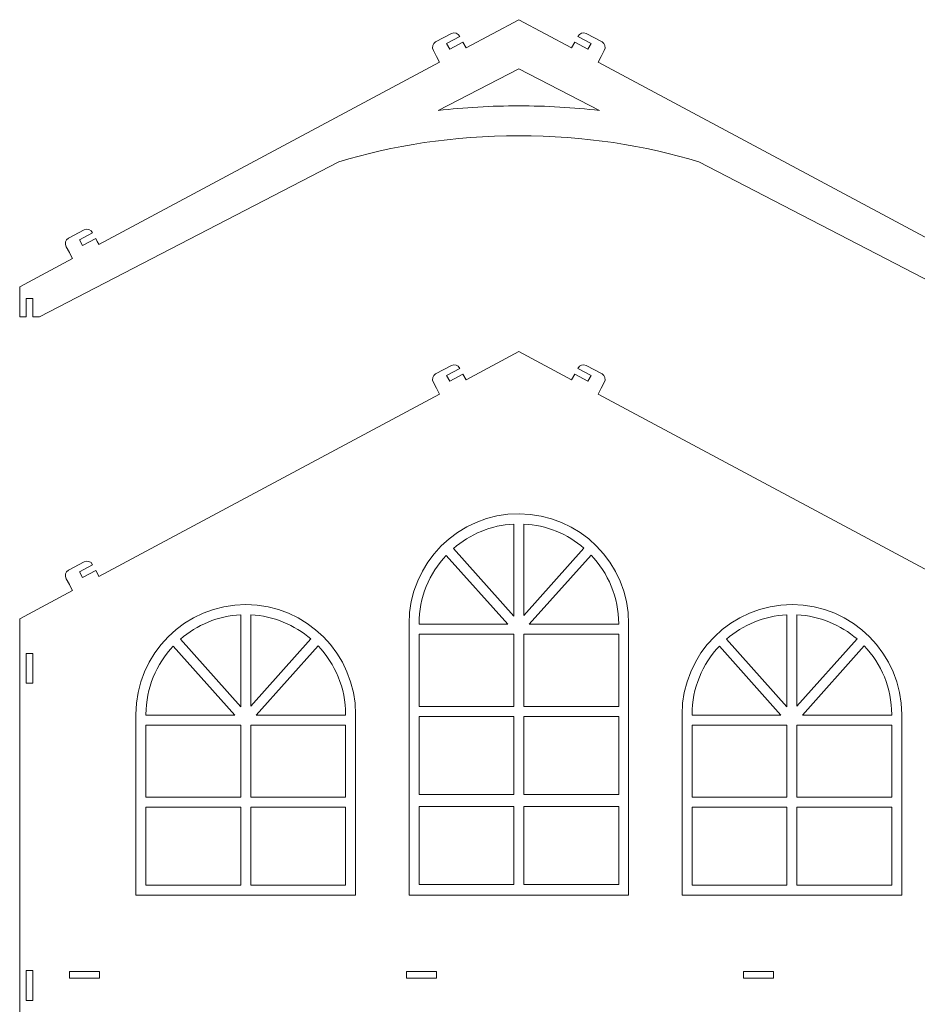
# Model space of a CAD drawing. Header units: centimetres. Extents: x -179 to 199, y -139 to 174.
# Tile 64 of 76: x 60 to 91, y 103 to 137. Entities that reach past the tile are written whole.
import ezdxf

# ---------------------------------------------------------------- set-up
doc = ezdxf.new("R2010")
doc.units = ezdxf.units.CM
doc.header["$MEASUREMENT"] = 0
doc.layers.add('Layer 1', color=7, linetype='Continuous')

msp = doc.modelspace()

# ---------------------------------------------------------------- linework, layer by layer
at = {"layer": 'Layer 1', "lineweight": 5}
for points, knots in [([(63.00135, 128.93211), (63.00135, 128.93211), (62.94829, 129.03128), (62.94829, 129.03128), (62.94829, 129.03128), (62.94829, 129.03128), (62.89497, 129.13045), (62.89497, 129.13045), (62.89497, 129.13045), (62.89497, 129.13045), (62.44448, 128.88884), (62.44448, 128.88884), (62.44448, 128.88884), (62.44448, 128.88884), (62.3381, 129.08717), (62.3381, 129.08717), (62.3381, 129.08717), (62.3381, 129.08717), (62.78885, 129.32878), (62.78885, 129.32878), (62.78885, 129.32878), (62.73038, 129.43773), (62.60134, 129.48358), (62.50217, 129.43052), (62.50217, 129.43052), (62.50217, 129.43052), (61.96127, 129.14075), (61.96127, 129.14075), (61.96127, 129.14075), (61.86236, 129.08743), (61.82888, 128.95478), (61.88734, 128.84557), (61.88734, 128.84557), (61.88734, 128.84557), (61.99372, 128.64749), (61.99372, 128.64749), (61.99372, 128.64749), (61.99372, 128.64749), (62.05631, 128.53056), (62.05631, 128.53056), (62.05631, 128.53056), (62.05631, 128.53056), (62.10036, 128.44762), (62.10036, 128.44762), (62.10036, 128.44762), (62.10036, 128.44762), (60.29734, 127.483), (60.29734, 127.483), (60.29734, 127.483), (60.29734, 127.483), (60.29734, 126.46044), (60.29734, 126.46044), (60.29734, 126.46044), (60.29734, 126.46044), (60.5222, 126.46044), (60.5222, 126.46044), (60.5222, 126.46044), (60.5222, 126.46044), (60.5222, 127.07887), (60.5222, 127.07887), (60.5222, 127.07887), (60.5222, 127.07887), (60.74707, 127.07887), (60.74707, 127.07887), (60.74707, 127.07887), (60.74707, 127.07887), (60.74707, 126.46044), (60.74707, 126.46044), (60.74707, 126.46044), (60.74707, 126.46044), (60.97219, 126.46044), (60.97219, 126.46044), (60.97219, 126.46044), (60.97219, 126.46044), (71.19219, 131.74456), (71.19219, 131.74456), (71.19219, 131.74456), (73.01168, 132.31225), (75.1073, 132.63525), (77.34098, 132.63525), (77.34098, 132.63525), (79.57389, 132.63525), (81.67054, 132.31225), (83.48901, 131.74456), (83.48901, 131.74456), (83.48901, 131.74456), (93.70953, 126.46044), (93.70953, 126.46044), (93.70953, 126.46044), (93.70953, 126.46044), (93.93619, 126.46044), (93.93619, 126.46044), (93.93619, 126.46044), (93.93619, 126.46044), (93.93619, 127.07887), (93.93619, 127.07887), (93.93619, 127.07887), (93.93619, 127.07887), (94.16028, 127.07887), (94.16028, 127.07887), (94.16028, 127.07887), (94.16028, 127.07887), (94.16028, 126.46044), (94.16028, 126.46044), (94.16028, 126.46044), (94.16028, 126.46044), (94.38437, 126.46044), (94.38437, 126.46044), (94.38437, 126.46044), (94.38437, 126.46044), (94.38437, 127.483), (94.38437, 127.483), (94.38437, 127.483), (94.38437, 127.483), (92.58135, 128.44762), (92.58135, 128.44762), (92.58135, 128.44762), (92.58135, 128.44762), (92.62514, 128.52978), (92.62514, 128.52978), (92.62514, 128.52978), (92.62514, 128.52978), (92.68954, 128.64749), (92.68954, 128.64749), (92.68954, 128.64749), (92.68954, 128.64749), (92.79514, 128.84557), (92.79514, 128.84557), (92.79514, 128.84557), (92.85438, 128.95478), (92.8209, 129.08743), (92.72044, 129.14075), (92.72044, 129.14075), (92.72044, 129.14075), (92.17954, 129.43052), (92.17954, 129.43052), (92.17954, 129.43052), (92.08166, 129.48358), (91.95287, 129.43773), (91.89363, 129.32878), (91.89363, 129.32878), (91.89363, 129.32878), (92.34439, 129.08717), (92.34439, 129.08717), (92.34439, 129.08717), (92.34439, 129.08717), (92.23878, 128.88884), (92.23878, 128.88884), (92.23878, 128.88884), (92.23878, 128.88884), (91.78803, 129.13045), (91.78803, 129.13045), (91.78803, 129.13045), (91.78803, 129.13045), (91.73394, 129.03128), (91.73394, 129.03128), (91.73394, 129.03128), (91.73394, 129.03128), (91.67985, 128.93211), (91.67985, 128.93211), (91.67985, 128.93211), (91.67985, 128.93211), (91.67985, 128.93005), (91.67985, 128.93005), (91.67985, 128.93005), (91.67985, 128.93005), (80.04525, 135.15252), (80.04525, 135.15252), (80.04525, 135.15252), (80.04525, 135.15252), (80.15085, 135.34905), (80.15085, 135.34905), (80.15085, 135.34905), (80.15085, 135.34905), (80.25646, 135.54712), (80.25646, 135.54712), (80.25646, 135.54712), (80.3157, 135.65607), (80.28221, 135.78898), (80.18434, 135.84204), (80.18434, 135.84204), (80.18434, 135.84204), (79.64343, 136.13181), (79.64343, 136.13181), (79.64343, 136.13181), (79.54298, 136.18513), (79.41419, 136.13928), (79.35752, 136.03007), (79.35752, 136.03007), (79.35752, 136.03007), (79.80828, 135.78872), (79.80828, 135.78872), (79.80828, 135.78872), (79.80828, 135.78872), (79.7001, 135.59039), (79.7001, 135.59039), (79.7001, 135.59039), (79.7001, 135.59039), (79.24934, 135.832), (79.24934, 135.832), (79.24934, 135.832), (79.24934, 135.832), (79.14374, 135.63521), (79.14374, 135.63521), (79.14374, 135.63521), (79.14374, 135.63521), (77.34098, 136.59982), (77.34098, 136.59982), (77.34098, 136.59982), (77.34098, 136.59982), (75.53745, 135.63521), (75.53745, 135.63521), (75.53745, 135.63521), (75.53745, 135.63521), (75.4321, 135.832), (75.4321, 135.832), (75.4321, 135.832), (75.4321, 135.832), (74.98135, 135.59039), (74.98135, 135.59039), (74.98135, 135.59039), (74.98135, 135.59039), (74.87523, 135.78872), (74.87523, 135.78872), (74.87523, 135.78872), (74.87523, 135.78872), (75.32598, 136.03007), (75.32598, 136.03007), (75.32598, 136.03007), (75.26725, 136.13928), (75.13847, 136.18513), (75.0393, 136.13181), (75.0393, 136.13181), (75.0393, 136.13181), (74.4984, 135.84204), (74.4984, 135.84204), (74.4984, 135.84204), (74.39923, 135.78898), (74.366, 135.65607), (74.42447, 135.54712), (74.42447, 135.54712), (74.42447, 135.54712), (74.53085, 135.34905), (74.53085, 135.34905), (74.53085, 135.34905), (74.53085, 135.34905), (74.63594, 135.15252), (74.63594, 135.15252), (74.63594, 135.15252), (74.63594, 135.15252), (63.00264, 128.93005), (63.00264, 128.93005), (63.00264, 128.93005), (63.00264, 128.93005), (63.00135, 128.93211), (63.00135, 128.93211)], [0, 0, 0, 0, 0.01538462, 0.01538462, 0.01538462, 0.01538462, 0.03076923, 0.03076923, 0.03076923, 0.03076923, 0.04615385, 0.04615385, 0.04615385, 0.04615385, 0.06153846, 0.06153846, 0.06153846, 0.06153846, 0.07692308, 0.07692308, 0.07692308, 0.07692308, 0.09230769, 0.09230769, 0.09230769, 0.09230769, 0.10769231, 0.10769231, 0.10769231, 0.10769231, 0.12307692, 0.12307692, 0.12307692, 0.12307692, 0.13846154, 0.13846154, 0.13846154, 0.13846154, 0.15384615, 0.15384615, 0.15384615, 0.15384615, 0.16923077, 0.16923077, 0.16923077, 0.16923077, 0.18461538, 0.18461538, 0.18461538, 0.18461538, 0.2, 0.2, 0.2, 0.2, 0.21538462, 0.21538462, 0.21538462, 0.21538462, 0.23076923, 0.23076923, 0.23076923, 0.23076923, 0.24615385, 0.24615385, 0.24615385, 0.24615385, 0.26153846, 0.26153846, 0.26153846, 0.26153846, 0.27692308, 0.27692308, 0.27692308, 0.27692308, 0.29230769, 0.29230769, 0.29230769, 0.29230769, 0.30769231, 0.30769231, 0.30769231, 0.30769231, 0.32307692, 0.32307692, 0.32307692, 0.32307692, 0.33846154, 0.33846154, 0.33846154, 0.33846154, 0.35384615, 0.35384615, 0.35384615, 0.35384615, 0.36923077, 0.36923077, 0.36923077, 0.36923077, 0.38461538, 0.38461538, 0.38461538, 0.38461538, 0.4, 0.4, 0.4, 0.4, 0.41538462, 0.41538462, 0.41538462, 0.41538462, 0.43076923, 0.43076923, 0.43076923, 0.43076923, 0.44615385, 0.44615385, 0.44615385, 0.44615385, 0.46153846, 0.46153846, 0.46153846, 0.46153846, 0.47692308, 0.47692308, 0.47692308, 0.47692308, 0.49230769, 0.49230769, 0.49230769, 0.49230769, 0.50769231, 0.50769231, 0.50769231, 0.50769231, 0.52307692, 0.52307692, 0.52307692, 0.52307692, 0.53846154, 0.53846154, 0.53846154, 0.53846154, 0.55384615, 0.55384615, 0.55384615, 0.55384615, 0.56923077, 0.56923077, 0.56923077, 0.56923077, 0.58461538, 0.58461538, 0.58461538, 0.58461538, 0.6, 0.6, 0.6, 0.6, 0.61538462, 0.61538462, 0.61538462, 0.61538462, 0.63076923, 0.63076923, 0.63076923, 0.63076923, 0.64615385, 0.64615385, 0.64615385, 0.64615385, 0.66153846, 0.66153846, 0.66153846, 0.66153846, 0.67692308, 0.67692308, 0.67692308, 0.67692308, 0.69230769, 0.69230769, 0.69230769, 0.69230769, 0.70769231, 0.70769231, 0.70769231, 0.70769231, 0.72307692, 0.72307692, 0.72307692, 0.72307692, 0.73846154, 0.73846154, 0.73846154, 0.73846154, 0.75384615, 0.75384615, 0.75384615, 0.75384615, 0.76923077, 0.76923077, 0.76923077, 0.76923077, 0.78461538, 0.78461538, 0.78461538, 0.78461538, 0.8, 0.8, 0.8, 0.8, 0.81538462, 0.81538462, 0.81538462, 0.81538462, 0.83076923, 0.83076923, 0.83076923, 0.83076923, 0.84615385, 0.84615385, 0.84615385, 0.84615385, 0.86153846, 0.86153846, 0.86153846, 0.86153846, 0.87692308, 0.87692308, 0.87692308, 0.87692308, 0.89230769, 0.89230769, 0.89230769, 0.89230769, 0.90769231, 0.90769231, 0.90769231, 0.90769231, 0.92307692, 0.92307692, 0.92307692, 0.92307692, 0.93846154, 0.93846154, 0.93846154, 0.93846154, 0.95384615, 0.95384615, 0.95384615, 0.95384615, 0.96923077, 0.96923077, 0.96923077, 0.96923077, 1, 1, 1, 1]), ([(74.58984, 133.50121), (74.58984, 133.50121), (77.34098, 134.92379), (77.34098, 134.92379), (77.34098, 134.92379), (77.34098, 134.92379), (80.09161, 133.50121), (80.09161, 133.50121), (80.09161, 133.50121), (79.20298, 133.60398), (78.28267, 133.65807), (77.34098, 133.65807), (77.34098, 133.65807), (76.39955, 133.65807), (75.4795, 133.60398), (74.58984, 133.50121)], [0, 0, 0, 0, 0.2, 0.2, 0.2, 0.2, 0.4, 0.4, 0.4, 0.4, 0.6, 0.6, 0.6, 0.6, 1, 1, 1, 1]), ([(92.62514, 117.19835), (92.62514, 117.19835), (92.58135, 117.11618), (92.58135, 117.11618), (92.58135, 117.11618), (92.58135, 117.11618), (94.38437, 116.15157), (94.38437, 116.15157), (94.38437, 116.15157), (94.38437, 116.15157), (94.38437, 108.69558), (94.38437, 108.69558), (94.38437, 108.69558), (94.38437, 108.69558), (110.74802, 108.69558), (110.74802, 108.69558), (110.74802, 108.69558), (110.74802, 108.69558), (110.74802, 91.90333), (110.74802, 91.90333), (110.74802, 91.90333), (110.74802, 91.90333), (97.78177, 91.90333), (97.78177, 91.90333), (97.78177, 91.90333), (97.78177, 91.90333), (97.78177, 91.21767), (97.78177, 91.21767), (97.78177, 91.21767), (97.78177, 91.21767), (96.27754, 91.21767), (96.27754, 91.21767), (96.27754, 91.21767), (96.27754, 91.21767), (96.27754, 91.90333), (96.27754, 91.90333), (96.27754, 91.90333), (96.27754, 91.90333), (74.76627, 91.90333), (74.76627, 91.90333), (74.76627, 91.90333), (74.76627, 91.90333), (74.76627, 91.21767), (74.76627, 91.21767), (74.76627, 91.21767), (74.76627, 91.21767), (73.26204, 91.21767), (73.26204, 91.21767), (73.26204, 91.21767), (73.26204, 91.21767), (73.26204, 91.90333), (73.26204, 91.90333), (73.26204, 91.90333), (73.26204, 91.90333), (60.29734, 91.90333), (60.29734, 91.90333), (60.29734, 91.90333), (60.29734, 91.90333), (60.29734, 116.15157), (60.29734, 116.15157), (60.29734, 116.15157), (60.29734, 116.15157), (62.10036, 117.11592), (62.10036, 117.11592), (62.10036, 117.11592), (62.10036, 117.11592), (62.04678, 117.21689), (62.04678, 117.21689), (62.04678, 117.21689), (62.04678, 117.21689), (61.99372, 117.3158), (61.99372, 117.3158), (61.99372, 117.3158), (61.99372, 117.3158), (61.88734, 117.51413), (61.88734, 117.51413), (61.88734, 117.51413), (61.82888, 117.62334), (61.86236, 117.75599), (61.96127, 117.80905), (61.96127, 117.80905), (61.96127, 117.80905), (62.50217, 118.09882), (62.50217, 118.09882), (62.50217, 118.09882), (62.60134, 118.15214), (62.73038, 118.10629), (62.78885, 117.99734), (62.78885, 117.99734), (62.78885, 117.99734), (62.3381, 117.75574), (62.3381, 117.75574), (62.3381, 117.75574), (62.3381, 117.75574), (62.44448, 117.5574), (62.44448, 117.5574), (62.44448, 117.5574), (62.44448, 117.5574), (62.89497, 117.79901), (62.89497, 117.79901), (62.89497, 117.79901), (62.89497, 117.79901), (63.00135, 117.60068), (63.00135, 117.60068), (63.00135, 117.60068), (63.00135, 117.60068), (63.00238, 117.59836), (63.00238, 117.59836), (63.00238, 117.59836), (63.00238, 117.59836), (74.63594, 123.82108), (74.63594, 123.82108), (74.63594, 123.82108), (74.63594, 123.82108), (74.53085, 124.01735), (74.53085, 124.01735), (74.53085, 124.01735), (74.53085, 124.01735), (74.42447, 124.21568), (74.42447, 124.21568), (74.42447, 124.21568), (74.366, 124.32464), (74.39923, 124.45729), (74.4984, 124.5106), (74.4984, 124.5106), (74.4984, 124.5106), (75.0393, 124.80038), (75.0393, 124.80038), (75.0393, 124.80038), (75.13847, 124.85344), (75.26725, 124.80784), (75.32572, 124.69863), (75.32572, 124.69863), (75.32572, 124.69863), (74.87523, 124.45729), (74.87523, 124.45729), (74.87523, 124.45729), (74.87523, 124.45729), (74.98135, 124.25896), (74.98135, 124.25896), (74.98135, 124.25896), (74.98135, 124.25896), (75.4321, 124.50056), (75.4321, 124.50056), (75.4321, 124.50056), (75.4321, 124.50056), (75.53745, 124.30352), (75.53745, 124.30352), (75.53745, 124.30352), (75.53745, 124.30352), (77.34098, 125.26813), (77.34098, 125.26813), (77.34098, 125.26813), (77.34098, 125.26813), (79.14374, 124.30352), (79.14374, 124.30352), (79.14374, 124.30352), (79.14374, 124.30352), (79.24934, 124.50056), (79.24934, 124.50056), (79.24934, 124.50056), (79.24934, 124.50056), (79.7001, 124.25896), (79.7001, 124.25896), (79.7001, 124.25896), (79.7001, 124.25896), (79.80828, 124.45729), (79.80828, 124.45729), (79.80828, 124.45729), (79.80828, 124.45729), (79.35752, 124.69863), (79.35752, 124.69863), (79.35752, 124.69863), (79.41419, 124.80784), (79.54298, 124.85344), (79.64343, 124.80038), (79.64343, 124.80038), (79.64343, 124.80038), (80.18434, 124.5106), (80.18434, 124.5106), (80.18434, 124.5106), (80.28221, 124.45729), (80.3157, 124.32464), (80.25646, 124.21568), (80.25646, 124.21568), (80.25646, 124.21568), (80.15085, 124.01735), (80.15085, 124.01735), (80.15085, 124.01735), (80.15085, 124.01735), (80.04525, 123.82108), (80.04525, 123.82108), (80.04525, 123.82108), (80.04525, 123.82108), (91.67985, 117.59836), (91.67985, 117.59836), (91.67985, 117.59836), (91.67985, 117.59836), (91.67985, 117.60068), (91.67985, 117.60068), (91.67985, 117.60068), (91.67985, 117.60068), (91.73394, 117.69984), (91.73394, 117.69984), (91.73394, 117.69984), (91.73394, 117.69984), (91.78803, 117.79901), (91.78803, 117.79901), (91.78803, 117.79901), (91.78803, 117.79901), (92.23878, 117.5574), (92.23878, 117.5574), (92.23878, 117.5574), (92.23878, 117.5574), (92.34439, 117.75574), (92.34439, 117.75574), (92.34439, 117.75574), (92.34439, 117.75574), (91.89363, 117.99734), (91.89363, 117.99734), (91.89363, 117.99734), (91.95287, 118.10629), (92.08166, 118.15214), (92.17954, 118.09882), (92.17954, 118.09882), (92.17954, 118.09882), (92.72044, 117.80905), (92.72044, 117.80905), (92.72044, 117.80905), (92.8209, 117.75599), (92.85181, 117.62334), (92.79514, 117.51413), (92.79514, 117.51413), (92.79514, 117.51413), (92.68954, 117.3158), (92.68954, 117.3158), (92.68954, 117.3158), (92.68954, 117.3158), (92.62514, 117.19835), (92.62514, 117.19835)], [0, 0, 0, 0, 0.01639344, 0.01639344, 0.01639344, 0.01639344, 0.03278689, 0.03278689, 0.03278689, 0.03278689, 0.04918033, 0.04918033, 0.04918033, 0.04918033, 0.06557377, 0.06557377, 0.06557377, 0.06557377, 0.08196721, 0.08196721, 0.08196721, 0.08196721, 0.09836066, 0.09836066, 0.09836066, 0.09836066, 0.1147541, 0.1147541, 0.1147541, 0.1147541, 0.13114754, 0.13114754, 0.13114754, 0.13114754, 0.14754098, 0.14754098, 0.14754098, 0.14754098, 0.16393443, 0.16393443, 0.16393443, 0.16393443, 0.18032787, 0.18032787, 0.18032787, 0.18032787, 0.19672131, 0.19672131, 0.19672131, 0.19672131, 0.21311475, 0.21311475, 0.21311475, 0.21311475, 0.2295082, 0.2295082, 0.2295082, 0.2295082, 0.24590164, 0.24590164, 0.24590164, 0.24590164, 0.26229508, 0.26229508, 0.26229508, 0.26229508, 0.27868852, 0.27868852, 0.27868852, 0.27868852, 0.29508197, 0.29508197, 0.29508197, 0.29508197, 0.31147541, 0.31147541, 0.31147541, 0.31147541, 0.32786885, 0.32786885, 0.32786885, 0.32786885, 0.3442623, 0.3442623, 0.3442623, 0.3442623, 0.36065574, 0.36065574, 0.36065574, 0.36065574, 0.37704918, 0.37704918, 0.37704918, 0.37704918, 0.39344262, 0.39344262, 0.39344262, 0.39344262, 0.40983607, 0.40983607, 0.40983607, 0.40983607, 0.42622951, 0.42622951, 0.42622951, 0.42622951, 0.44262295, 0.44262295, 0.44262295, 0.44262295, 0.45901639, 0.45901639, 0.45901639, 0.45901639, 0.47540984, 0.47540984, 0.47540984, 0.47540984, 0.49180328, 0.49180328, 0.49180328, 0.49180328, 0.50819672, 0.50819672, 0.50819672, 0.50819672, 0.52459016, 0.52459016, 0.52459016, 0.52459016, 0.54098361, 0.54098361, 0.54098361, 0.54098361, 0.55737705, 0.55737705, 0.55737705, 0.55737705, 0.57377049, 0.57377049, 0.57377049, 0.57377049, 0.59016393, 0.59016393, 0.59016393, 0.59016393, 0.60655738, 0.60655738, 0.60655738, 0.60655738, 0.62295082, 0.62295082, 0.62295082, 0.62295082, 0.63934426, 0.63934426, 0.63934426, 0.63934426, 0.6557377, 0.6557377, 0.6557377, 0.6557377, 0.67213115, 0.67213115, 0.67213115, 0.67213115, 0.68852459, 0.68852459, 0.68852459, 0.68852459, 0.70491803, 0.70491803, 0.70491803, 0.70491803, 0.72131148, 0.72131148, 0.72131148, 0.72131148, 0.73770492, 0.73770492, 0.73770492, 0.73770492, 0.75409836, 0.75409836, 0.75409836, 0.75409836, 0.7704918, 0.7704918, 0.7704918, 0.7704918, 0.78688525, 0.78688525, 0.78688525, 0.78688525, 0.80327869, 0.80327869, 0.80327869, 0.80327869, 0.81967213, 0.81967213, 0.81967213, 0.81967213, 0.83606557, 0.83606557, 0.83606557, 0.83606557, 0.85245902, 0.85245902, 0.85245902, 0.85245902, 0.86885246, 0.86885246, 0.86885246, 0.86885246, 0.8852459, 0.8852459, 0.8852459, 0.8852459, 0.90163934, 0.90163934, 0.90163934, 0.90163934, 0.91803279, 0.91803279, 0.91803279, 0.91803279, 0.93442623, 0.93442623, 0.93442623, 0.93442623, 0.95081967, 0.95081967, 0.95081967, 0.95081967, 0.96721311, 0.96721311, 0.96721311, 0.96721311, 1, 1, 1, 1]), ([(75.10859, 118.55061), (75.66752, 119.03691), (76.38512, 119.34522), (77.17072, 119.38437), (77.17072, 119.38437), (77.17072, 119.38437), (77.17072, 116.24172), (77.17072, 116.24172), (77.17072, 116.24172), (77.17072, 116.24172), (75.10859, 118.55061), (75.10859, 118.55061)], [0, 0, 0, 0, 0.25, 0.25, 0.25, 0.25, 0.5, 0.5, 0.5, 0.5, 1, 1, 1, 1]), ([(77.51149, 119.38437), (78.2922, 119.34548), (79.00465, 119.04051), (79.56358, 118.55937), (79.56358, 118.55937), (79.56358, 118.55937), (77.51149, 116.26232), (77.51149, 116.26232), (77.51149, 116.26232), (77.51149, 116.26232), (77.51149, 119.38437), (77.51149, 119.38437)], [0, 0, 0, 0, 0.25, 0.25, 0.25, 0.25, 0.5, 0.5, 0.5, 0.5, 1, 1, 1, 1]), ([(73.93225, 115.96251), (73.93225, 115.96251), (73.93225, 115.97977), (73.93225, 115.97977), (73.93225, 115.97977), (73.93225, 116.88127), (74.28693, 117.70371), (74.86364, 118.31493), (74.86364, 118.31493), (74.86364, 118.31493), (76.96492, 115.96251), (76.96492, 115.96251), (76.96492, 115.96251), (76.96492, 115.96251), (73.93225, 115.96251), (73.93225, 115.96251)], [0, 0, 0, 0, 0.2, 0.2, 0.2, 0.2, 0.4, 0.4, 0.4, 0.4, 0.6, 0.6, 0.6, 0.6, 1, 1, 1, 1]), ([(79.80828, 118.32497), (80.39039, 117.71272), (80.751, 116.88617), (80.751, 115.97977), (80.751, 115.97977), (80.751, 115.97977), (80.751, 115.96251), (80.751, 115.96251), (80.751, 115.96251), (80.751, 115.96251), (77.69901, 115.96251), (77.69901, 115.96251), (77.69901, 115.96251), (77.69901, 115.96251), (79.80828, 118.32497), (79.80828, 118.32497)], [0, 0, 0, 0, 0.2, 0.2, 0.2, 0.2, 0.4, 0.4, 0.4, 0.4, 0.6, 0.6, 0.6, 0.6, 1, 1, 1, 1]), ([(65.78521, 115.45148), (66.34414, 115.93804), (67.06174, 116.2461), (67.84734, 116.28551), (67.84734, 116.28551), (67.84734, 116.28551), (67.84734, 113.14285), (67.84734, 113.14285), (67.84734, 113.14285), (67.84734, 113.14285), (65.78521, 115.45148), (65.78521, 115.45148)], [0, 0, 0, 0, 0.25, 0.25, 0.25, 0.25, 0.5, 0.5, 0.5, 0.5, 1, 1, 1, 1]), ([(68.18811, 116.28551), (68.96882, 116.24661), (69.6823, 115.94164), (70.23994, 115.46024), (70.23994, 115.46024), (70.23994, 115.46024), (68.18811, 113.1632), (68.18811, 113.1632), (68.18811, 113.1632), (68.18811, 113.1632), (68.18811, 116.28551), (68.18811, 116.28551)], [0, 0, 0, 0, 0.25, 0.25, 0.25, 0.25, 0.5, 0.5, 0.5, 0.5, 1, 1, 1, 1]), ([(84.43172, 115.45148), (84.99066, 115.93804), (85.70929, 116.2461), (86.49489, 116.28551), (86.49489, 116.28551), (86.49489, 116.28551), (86.49489, 113.14285), (86.49489, 113.14285), (86.49489, 113.14285), (86.49489, 113.14285), (84.43172, 115.45148), (84.43172, 115.45148)], [0, 0, 0, 0, 0.25, 0.25, 0.25, 0.25, 0.5, 0.5, 0.5, 0.5, 1, 1, 1, 1]), ([(86.83489, 116.28551), (87.61533, 116.24661), (88.32881, 115.94164), (88.88775, 115.46024), (88.88775, 115.46024), (88.88775, 115.46024), (86.83489, 113.1632), (86.83489, 113.1632), (86.83489, 113.1632), (86.83489, 113.1632), (86.83489, 116.28551), (86.83489, 116.28551)], [0, 0, 0, 0, 0.25, 0.25, 0.25, 0.25, 0.5, 0.5, 0.5, 0.5, 1, 1, 1, 1]), ([(73.93225, 113.15727), (73.93225, 113.15727), (73.93225, 115.62174), (73.93225, 115.62174), (73.93225, 115.62174), (73.93225, 115.62174), (77.17072, 115.62174), (77.17072, 115.62174), (77.17072, 115.62174), (77.17072, 115.62174), (77.17072, 113.15727), (77.17072, 113.15727), (77.17072, 113.15727), (77.17072, 113.15727), (73.93225, 113.15727), (73.93225, 113.15727)], [0, 0, 0, 0, 0.2, 0.2, 0.2, 0.2, 0.4, 0.4, 0.4, 0.4, 0.6, 0.6, 0.6, 0.6, 1, 1, 1, 1]), ([(80.751, 115.62174), (80.751, 115.62174), (80.751, 113.15727), (80.751, 113.15727), (80.751, 113.15727), (80.751, 113.15727), (77.51149, 113.15727), (77.51149, 113.15727), (77.51149, 113.15727), (77.51149, 113.15727), (77.51149, 115.62174), (77.51149, 115.62174), (77.51149, 115.62174), (77.51149, 115.62174), (80.751, 115.62174), (80.751, 115.62174)], [0, 0, 0, 0, 0.2, 0.2, 0.2, 0.2, 0.4, 0.4, 0.4, 0.4, 0.6, 0.6, 0.6, 0.6, 1, 1, 1, 1]), ([(60.5222, 114.96956), (60.5222, 114.96956), (60.74707, 114.96956), (60.74707, 114.96956), (60.74707, 114.96956), (60.74707, 114.96956), (60.74707, 113.94699), (60.74707, 113.94699), (60.74707, 113.94699), (60.74707, 113.94699), (60.5222, 113.94699), (60.5222, 113.94699), (60.5222, 113.94699), (60.5222, 113.94699), (60.5222, 114.96956), (60.5222, 114.96956)], [0, 0, 0, 0, 0.2, 0.2, 0.2, 0.2, 0.4, 0.4, 0.4, 0.4, 0.6, 0.6, 0.6, 0.6, 1, 1, 1, 1]), ([(64.60887, 112.86364), (64.60887, 112.86364), (64.60887, 112.88115), (64.60887, 112.88115), (64.60887, 112.88115), (64.60887, 113.78241), (64.96355, 114.60484), (65.54025, 115.21606), (65.54025, 115.21606), (65.54025, 115.21606), (67.64128, 112.86364), (67.64128, 112.86364), (67.64128, 112.86364), (67.64128, 112.86364), (64.60887, 112.86364), (64.60887, 112.86364)], [0, 0, 0, 0, 0.2, 0.2, 0.2, 0.2, 0.4, 0.4, 0.4, 0.4, 0.6, 0.6, 0.6, 0.6, 1, 1, 1, 1]), ([(70.48593, 115.22611), (71.06804, 114.61385), (71.42658, 113.7873), (71.42658, 112.88115), (71.42658, 112.88115), (71.42658, 112.88115), (71.42658, 112.86364), (71.42658, 112.86364), (71.42658, 112.86364), (71.42658, 112.86364), (68.37562, 112.86364), (68.37562, 112.86364), (68.37562, 112.86364), (68.37562, 112.86364), (70.48593, 115.22611), (70.48593, 115.22611)], [0, 0, 0, 0, 0.2, 0.2, 0.2, 0.2, 0.4, 0.4, 0.4, 0.4, 0.6, 0.6, 0.6, 0.6, 1, 1, 1, 1]), ([(83.25461, 112.86364), (83.25461, 112.86364), (83.25461, 112.88115), (83.25461, 112.88115), (83.25461, 112.88115), (83.25461, 113.78241), (83.61006, 114.60484), (84.18703, 115.21606), (84.18703, 115.21606), (84.18703, 115.21606), (86.28883, 112.86364), (86.28883, 112.86364), (86.28883, 112.86364), (86.28883, 112.86364), (83.25461, 112.86364), (83.25461, 112.86364)], [0, 0, 0, 0, 0.2, 0.2, 0.2, 0.2, 0.4, 0.4, 0.4, 0.4, 0.6, 0.6, 0.6, 0.6, 1, 1, 1, 1]), ([(89.13244, 115.22611), (89.71456, 114.61385), (90.07259, 113.7873), (90.07259, 112.88115), (90.07259, 112.88115), (90.07259, 112.88115), (90.07259, 112.86364), (90.07259, 112.86364), (90.07259, 112.86364), (90.07259, 112.86364), (87.02292, 112.86364), (87.02292, 112.86364), (87.02292, 112.86364), (87.02292, 112.86364), (89.13244, 115.22611), (89.13244, 115.22611)], [0, 0, 0, 0, 0.2, 0.2, 0.2, 0.2, 0.4, 0.4, 0.4, 0.4, 0.6, 0.6, 0.6, 0.6, 1, 1, 1, 1]), ([(77.17072, 110.15319), (77.17072, 110.15319), (73.93225, 110.15319), (73.93225, 110.15319), (73.93225, 110.15319), (73.93225, 110.15319), (73.93225, 112.8165), (73.93225, 112.8165), (73.93225, 112.8165), (73.93225, 112.8165), (77.17072, 112.8165), (77.17072, 112.8165), (77.17072, 112.8165), (77.17072, 112.8165), (77.17072, 110.15319), (77.17072, 110.15319)], [0, 0, 0, 0, 0.2, 0.2, 0.2, 0.2, 0.4, 0.4, 0.4, 0.4, 0.6, 0.6, 0.6, 0.6, 1, 1, 1, 1]), ([(80.751, 112.8165), (80.751, 112.8165), (80.751, 110.15319), (80.751, 110.15319), (80.751, 110.15319), (80.751, 110.15319), (77.51149, 110.15319), (77.51149, 110.15319), (77.51149, 110.15319), (77.51149, 110.15319), (77.51149, 112.8165), (77.51149, 112.8165), (77.51149, 112.8165), (77.51149, 112.8165), (80.751, 112.8165), (80.751, 112.8165)], [0, 0, 0, 0, 0.2, 0.2, 0.2, 0.2, 0.4, 0.4, 0.4, 0.4, 0.6, 0.6, 0.6, 0.6, 1, 1, 1, 1]), ([(64.60887, 110.05866), (64.60887, 110.05866), (64.60887, 112.52287), (64.60887, 112.52287), (64.60887, 112.52287), (64.60887, 112.52287), (67.84734, 112.52287), (67.84734, 112.52287), (67.84734, 112.52287), (67.84734, 112.52287), (67.84734, 110.05866), (67.84734, 110.05866), (67.84734, 110.05866), (67.84734, 110.05866), (64.60887, 110.05866), (64.60887, 110.05866)], [0, 0, 0, 0, 0.2, 0.2, 0.2, 0.2, 0.4, 0.4, 0.4, 0.4, 0.6, 0.6, 0.6, 0.6, 1, 1, 1, 1]), ([(71.42658, 112.52287), (71.42658, 112.52287), (71.42658, 110.05866), (71.42658, 110.05866), (71.42658, 110.05866), (71.42658, 110.05866), (68.18811, 110.05866), (68.18811, 110.05866), (68.18811, 110.05866), (68.18811, 110.05866), (68.18811, 112.52287), (68.18811, 112.52287), (68.18811, 112.52287), (68.18811, 112.52287), (71.42658, 112.52287), (71.42658, 112.52287)], [0, 0, 0, 0, 0.2, 0.2, 0.2, 0.2, 0.4, 0.4, 0.4, 0.4, 0.6, 0.6, 0.6, 0.6, 1, 1, 1, 1]), ([(83.25461, 110.05866), (83.25461, 110.05866), (83.25461, 112.52287), (83.25461, 112.52287), (83.25461, 112.52287), (83.25461, 112.52287), (86.49489, 112.52287), (86.49489, 112.52287), (86.49489, 112.52287), (86.49489, 112.52287), (86.49489, 110.05866), (86.49489, 110.05866), (86.49489, 110.05866), (86.49489, 110.05866), (83.25461, 110.05866), (83.25461, 110.05866)], [0, 0, 0, 0, 0.2, 0.2, 0.2, 0.2, 0.4, 0.4, 0.4, 0.4, 0.6, 0.6, 0.6, 0.6, 1, 1, 1, 1]), ([(90.07259, 112.52287), (90.07259, 112.52287), (90.07259, 110.05866), (90.07259, 110.05866), (90.07259, 110.05866), (90.07259, 110.05866), (86.83489, 110.05866), (86.83489, 110.05866), (86.83489, 110.05866), (86.83489, 110.05866), (86.83489, 112.52287), (86.83489, 112.52287), (86.83489, 112.52287), (86.83489, 112.52287), (90.07259, 112.52287), (90.07259, 112.52287)], [0, 0, 0, 0, 0.2, 0.2, 0.2, 0.2, 0.4, 0.4, 0.4, 0.4, 0.6, 0.6, 0.6, 0.6, 1, 1, 1, 1]), ([(67.84734, 107.05432), (67.84734, 107.05432), (64.60887, 107.05432), (64.60887, 107.05432), (64.60887, 107.05432), (64.60887, 107.05432), (64.60887, 109.71764), (64.60887, 109.71764), (64.60887, 109.71764), (64.60887, 109.71764), (67.84734, 109.71764), (67.84734, 109.71764), (67.84734, 109.71764), (67.84734, 109.71764), (67.84734, 107.05432), (67.84734, 107.05432)], [0, 0, 0, 0, 0.2, 0.2, 0.2, 0.2, 0.4, 0.4, 0.4, 0.4, 0.6, 0.6, 0.6, 0.6, 1, 1, 1, 1]), ([(71.42658, 109.71764), (71.42658, 109.71764), (71.42658, 107.05432), (71.42658, 107.05432), (71.42658, 107.05432), (71.42658, 107.05432), (68.18811, 107.05432), (68.18811, 107.05432), (68.18811, 107.05432), (68.18811, 107.05432), (68.18811, 109.71764), (68.18811, 109.71764), (68.18811, 109.71764), (68.18811, 109.71764), (71.42658, 109.71764), (71.42658, 109.71764)], [0, 0, 0, 0, 0.2, 0.2, 0.2, 0.2, 0.4, 0.4, 0.4, 0.4, 0.6, 0.6, 0.6, 0.6, 1, 1, 1, 1]), ([(73.93225, 107.07802), (73.93225, 107.07802), (77.17065, 107.07802), (77.17065, 107.07802), (77.17065, 107.07802), (77.17065, 107.07802), (77.17065, 109.74138), (77.17065, 109.74138), (77.17065, 109.74138), (77.17065, 109.74138), (73.93225, 109.74138), (73.93225, 109.74138), (73.93225, 109.74138), (73.93225, 109.74138), (73.93225, 107.07802), (73.93225, 107.07802)], [0, 0, 0, 0, 0.2, 0.2, 0.2, 0.2, 0.4, 0.4, 0.4, 0.4, 0.6, 0.6, 0.6, 0.6, 1, 1, 1, 1]), ([(77.51149, 107.07802), (77.51149, 107.07802), (80.74989, 107.07802), (80.74989, 107.07802), (80.74989, 107.07802), (80.74989, 107.07802), (80.74989, 109.74138), (80.74989, 109.74138), (80.74989, 109.74138), (80.74989, 109.74138), (77.51149, 109.74138), (77.51149, 109.74138), (77.51149, 109.74138), (77.51149, 109.74138), (77.51149, 107.07802), (77.51149, 107.07802)], [0, 0, 0, 0, 0.2, 0.2, 0.2, 0.2, 0.4, 0.4, 0.4, 0.4, 0.6, 0.6, 0.6, 0.6, 1, 1, 1, 1]), ([(86.49489, 107.05432), (86.49489, 107.05432), (83.25461, 107.05432), (83.25461, 107.05432), (83.25461, 107.05432), (83.25461, 107.05432), (83.25461, 109.71764), (83.25461, 109.71764), (83.25461, 109.71764), (83.25461, 109.71764), (86.49489, 109.71764), (86.49489, 109.71764), (86.49489, 109.71764), (86.49489, 109.71764), (86.49489, 107.05432), (86.49489, 107.05432)], [0, 0, 0, 0, 0.2, 0.2, 0.2, 0.2, 0.4, 0.4, 0.4, 0.4, 0.6, 0.6, 0.6, 0.6, 1, 1, 1, 1]), ([(90.07259, 109.71764), (90.07259, 109.71764), (90.07259, 107.05432), (90.07259, 107.05432), (90.07259, 107.05432), (90.07259, 107.05432), (86.83489, 107.05432), (86.83489, 107.05432), (86.83489, 107.05432), (86.83489, 107.05432), (86.83489, 109.71764), (86.83489, 109.71764), (86.83489, 109.71764), (86.83489, 109.71764), (90.07259, 109.71764), (90.07259, 109.71764)], [0, 0, 0, 0, 0.2, 0.2, 0.2, 0.2, 0.4, 0.4, 0.4, 0.4, 0.6, 0.6, 0.6, 0.6, 1, 1, 1, 1]), ([(60.5222, 104.14632), (60.5222, 104.14632), (60.74707, 104.14632), (60.74707, 104.14632), (60.74707, 104.14632), (60.74707, 104.14632), (60.74707, 103.12375), (60.74707, 103.12375), (60.74707, 103.12375), (60.74707, 103.12375), (60.5222, 103.12375), (60.5222, 103.12375), (60.5222, 103.12375), (60.5222, 103.12375), (60.5222, 104.14632), (60.5222, 104.14632)], [0, 0, 0, 0, 0.2, 0.2, 0.2, 0.2, 0.4, 0.4, 0.4, 0.4, 0.6, 0.6, 0.6, 0.6, 1, 1, 1, 1]), ([(63.01758, 104.10511), (63.01758, 104.10511), (61.99501, 104.10511), (61.99501, 104.10511), (61.99501, 104.10511), (61.99501, 104.10511), (61.99501, 103.87999), (61.99501, 103.87999), (61.99501, 103.87999), (61.99501, 103.87999), (63.01758, 103.87999), (63.01758, 103.87999), (63.01758, 103.87999), (63.01758, 103.87999), (63.01758, 104.10511), (63.01758, 104.10511)], [0, 0, 0, 0, 0.2, 0.2, 0.2, 0.2, 0.4, 0.4, 0.4, 0.4, 0.6, 0.6, 0.6, 0.6, 1, 1, 1, 1]), ([(74.52544, 104.10511), (74.52544, 104.10511), (73.50288, 104.10511), (73.50288, 104.10511), (73.50288, 104.10511), (73.50288, 104.10511), (73.50288, 103.87999), (73.50288, 103.87999), (73.50288, 103.87999), (73.50288, 103.87999), (74.52544, 103.87999), (74.52544, 103.87999), (74.52544, 103.87999), (74.52544, 103.87999), (74.52544, 104.10511), (74.52544, 104.10511)], [0, 0, 0, 0, 0.2, 0.2, 0.2, 0.2, 0.4, 0.4, 0.4, 0.4, 0.6, 0.6, 0.6, 0.6, 1, 1, 1, 1]), ([(86.03383, 104.10511), (86.03383, 104.10511), (85.01127, 104.10511), (85.01127, 104.10511), (85.01127, 104.10511), (85.01127, 104.10511), (85.01127, 103.87999), (85.01127, 103.87999), (85.01127, 103.87999), (85.01127, 103.87999), (86.03383, 103.87999), (86.03383, 103.87999), (86.03383, 103.87999), (86.03383, 103.87999), (86.03383, 104.10511), (86.03383, 104.10511)], [0, 0, 0, 0, 0.2, 0.2, 0.2, 0.2, 0.4, 0.4, 0.4, 0.4, 0.6, 0.6, 0.6, 0.6, 1, 1, 1, 1])]:
    msp.add_open_spline(points, degree=3, knots=knots, dxfattribs=at)
at = {"layer": 'Layer 1', "color": 12, "lineweight": 5}
for points in [[(77.34819, 119.73519), (79.40904, 119.73107), (81.09099, 118.05117), (81.09099, 115.97977), (81.09099, 115.97977), (81.09099, 115.97977), (81.09099, 106.7133), (81.09099, 106.7133), (81.09099, 106.7133), (81.09099, 106.7133), (73.59148, 106.7133), (73.59148, 106.7133), (73.59148, 106.7133), (73.59148, 106.7133), (73.59148, 115.97977), (73.59148, 115.97977), (73.59148, 115.97977), (73.59148, 118.05555), (75.27988, 119.73931), (77.34819, 119.73519)], [(68.02481, 116.63632), (70.08694, 116.6322), (71.76735, 114.9523), (71.76735, 112.88115), (71.76735, 112.88115), (71.76735, 112.88115), (71.76735, 106.7133), (71.76735, 106.7133), (71.76735, 106.7133), (71.76735, 106.7133), (64.2681, 106.7133), (64.2681, 106.7133), (64.2681, 106.7133), (64.2681, 106.7133), (64.2681, 112.88115), (64.2681, 112.88115), (64.2681, 112.88115), (64.2681, 114.95668), (65.95624, 116.64044), (68.02481, 116.63632)], [(86.67262, 116.63632), (88.7332, 116.6322), (90.41516, 114.9523), (90.41516, 112.88115), (90.41516, 112.88115), (90.41516, 112.88115), (90.41516, 106.7133), (90.41516, 106.7133), (90.41516, 106.7133), (90.41516, 106.7133), (82.91462, 106.7133), (82.91462, 106.7133), (82.91462, 106.7133), (82.91462, 106.7133), (82.91462, 112.88115), (82.91462, 112.88115), (82.91462, 112.88115), (82.91462, 114.95668), (84.6043, 116.64044), (86.67262, 116.63632)]]:
    msp.add_open_spline(points, degree=3, knots=[0, 0, 0, 0, 0.16666667, 0.16666667, 0.16666667, 0.16666667, 0.33333333, 0.33333333, 0.33333333, 0.33333333, 0.5, 0.5, 0.5, 0.5, 0.66666667, 0.66666667, 0.66666667, 0.66666667, 1, 1, 1, 1], dxfattribs=at)

doc.saveas('drawing.dxf')
